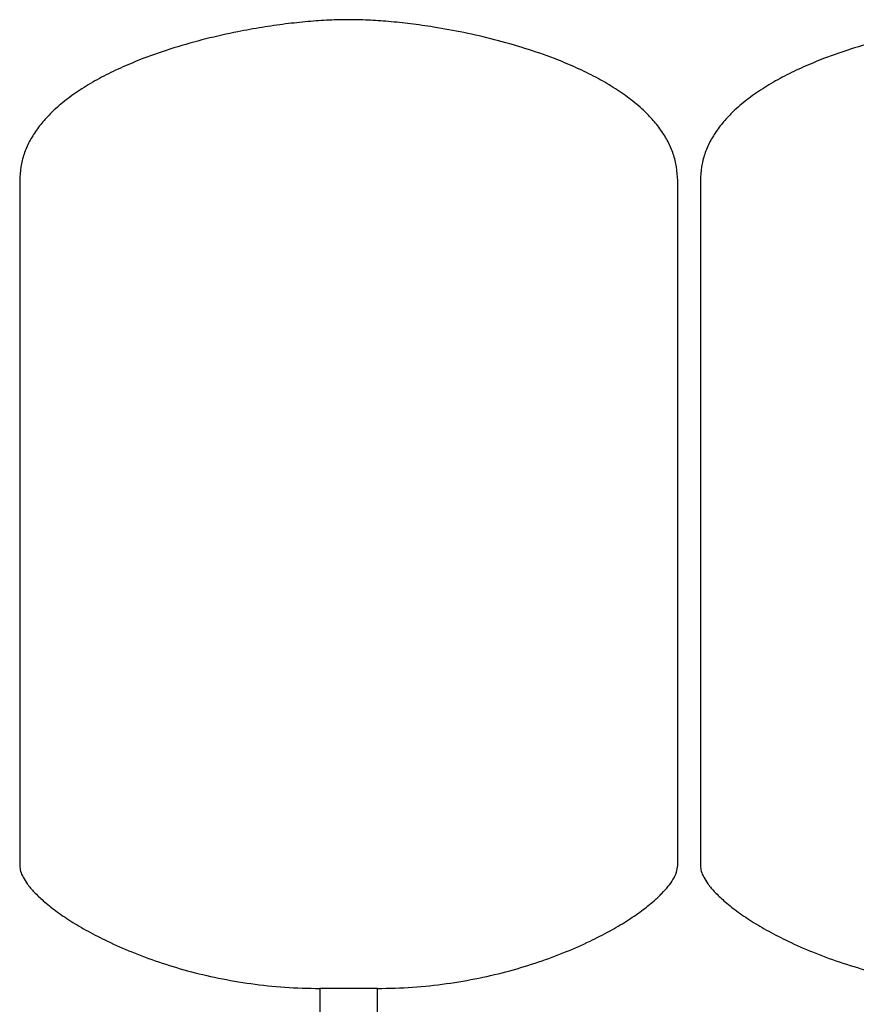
# Model space of a CAD drawing. Header units: millimetres. Extents: x 12 to 1950, y 8 to 888.
# Tile 5 of 8: x 1040 to 1409, y 454 to 888. Entities that reach past the tile are written whole.
import ezdxf

# ---------------------------------------------------------------- set-up
doc = ezdxf.new("R2010")
doc.units = ezdxf.units.MM

msp = doc.modelspace()

# ---------------------------------------------------------------- linework, layer by layer
at = {"color": 7, "linetype": 'Continuous', "lineweight": 25}
for p, q in [((1040.11, 817.4), (1040.11, 515.4)), ((1330.11, 515.4), (1330.11, 817.4)), ((1340.11, 817.4), (1340.11, 515.4)), ((1172.41, 461.26), (1172.41, 447.31)), ((1185.11, 461.26), (1172.41, 461.26)), ((1197.81, 461.26), (1185.11, 461.26)), ((1197.81, 447.31), (1197.81, 461.26))]:
    msp.add_line(p, q, dxfattribs=at)
for points, knots in [([(1185.11, 888.26), (1182.26, 888.21), (1176.28, 888.12), (1167.01, 887.45), (1157.13, 886.4), (1146.81, 884.91), (1135.06, 882.79), (1122.06, 879.88), (1108.08, 875.97), (1095.9, 871.77), (1085.63, 867.53), (1077.25, 863.52), (1069.44, 859.13), (1062.31, 854.36), (1056.28, 849.48), (1051.35, 844.56), (1047.42, 839.69), (1044.25, 834.53), (1041.91, 829.08), (1040.39, 823.33), (1040.21, 819.39), (1040.11, 817.4)], [0, 0, 0, 0, 0.049323, 0.103085, 0.160501, 0.220781, 0.28314, 0.366646, 0.450689, 0.533653, 0.58884, 0.642414, 0.694018, 0.743382, 0.790357, 0.827695, 0.863525, 0.898127, 0.931954, 0.965643, 1, 1, 1, 1]), ([(1330.11, 817.4), (1330.02, 819.39), (1329.83, 823.33), (1328.32, 829.08), (1325.98, 834.53), (1322.8, 839.69), (1318.88, 844.56), (1313.94, 849.48), (1307.91, 854.36), (1300.78, 859.13), (1292.97, 863.52), (1284.59, 867.53), (1274.53, 871.69), (1262.78, 875.76), (1249.44, 879.54), (1236, 882.64), (1223.63, 884.89), (1212.54, 886.47), (1202.87, 887.48), (1193.77, 888.12), (1187.92, 888.21), (1185.11, 888.26)], [0, 0, 0, 0, 0.034357, 0.068046, 0.101873, 0.136475, 0.172305, 0.209643, 0.256618, 0.305982, 0.357586, 0.41116, 0.466347, 0.545506, 0.625712, 0.705568, 0.783603, 0.842654, 0.898903, 0.951599, 1, 1, 1, 1]), ([(1485.11, 888.26), (1482.26, 888.21), (1476.28, 888.12), (1467.01, 887.45), (1457.13, 886.4), (1446.81, 884.91), (1435.06, 882.79), (1422.06, 879.88), (1408.08, 875.97), (1395.9, 871.77), (1385.63, 867.53), (1377.25, 863.52), (1369.44, 859.13), (1362.31, 854.36), (1356.28, 849.48), (1351.35, 844.56), (1347.42, 839.69), (1344.25, 834.53), (1341.91, 829.08), (1340.39, 823.33), (1340.21, 819.39), (1340.11, 817.4)], [0, 0, 0, 0, 0.049323, 0.103085, 0.160501, 0.220781, 0.28314, 0.366646, 0.450689, 0.533653, 0.58884, 0.642414, 0.694018, 0.743382, 0.790357, 0.827695, 0.863525, 0.898127, 0.931954, 0.965643, 1, 1, 1, 1]), ([(1040.11, 515.4), (1040.2, 514.58), (1040.39, 512.78), (1041.64, 510.07), (1043.64, 506.96), (1046.62, 503.5), (1050.82, 499.52), (1056.2, 495.25), (1062.81, 490.76), (1070.41, 486.29), (1079.37, 481.7), (1089.75, 477.13), (1101.54, 472.76), (1114.27, 468.9), (1127.83, 465.67), (1142.13, 463.21), (1157.07, 461.57), (1167.25, 461.36), (1172.41, 461.26)], [0, 0, 0, 0, 0.016622, 0.036153, 0.05912, 0.090838, 0.127593, 0.175262, 0.228868, 0.287991, 0.35219, 0.431201, 0.515618, 0.604837, 0.698312, 0.795569, 0.896225, 1, 1, 1, 1]), ([(1197.81, 461.26), (1202.98, 461.36), (1213.15, 461.57), (1228.09, 463.21), (1242.39, 465.67), (1255.95, 468.9), (1268.68, 472.76), (1280.48, 477.13), (1290.85, 481.7), (1299.82, 486.29), (1307.41, 490.76), (1314.02, 495.25), (1319.2, 499.36), (1323.09, 503.01), (1325.89, 506.1), (1328.08, 509.19), (1329.72, 512.23), (1329.99, 514.42), (1330.11, 515.4)], [0, 0, 0, 0, 0.103778, 0.204436, 0.301697, 0.395174, 0.484396, 0.568815, 0.647829, 0.712029, 0.771154, 0.824762, 0.872432, 0.903943, 0.931838, 0.95609, 0.980149, 1, 1, 1, 1]), ([(1340.11, 515.4), (1340.2, 514.58), (1340.39, 512.78), (1341.64, 510.07), (1343.64, 506.96), (1346.62, 503.5), (1350.82, 499.52), (1356.2, 495.25), (1362.81, 490.76), (1370.41, 486.29), (1379.37, 481.7), (1389.75, 477.13), (1401.54, 472.76), (1414.27, 468.9), (1427.83, 465.67), (1442.13, 463.21), (1457.07, 461.57), (1467.25, 461.36), (1472.41, 461.26)], [0, 0, 0, 0, 0.016622, 0.036153, 0.05912, 0.090838, 0.127593, 0.175262, 0.228868, 0.287991, 0.35219, 0.431201, 0.515618, 0.604837, 0.698312, 0.795569, 0.896225, 1, 1, 1, 1])]:
    msp.add_open_spline(points, degree=3, knots=knots, dxfattribs=at)

doc.saveas('drawing.dxf')
